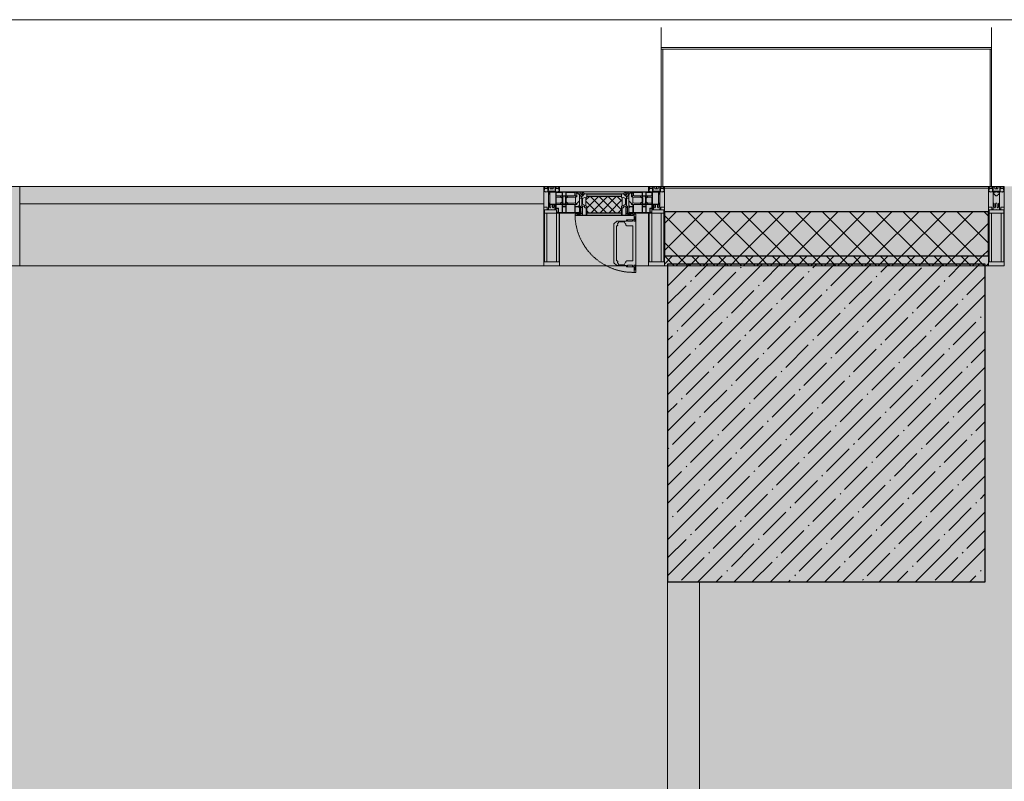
# Model space of a CAD drawing. Header units: millimetres. Extents: x -26897837 to 7466349, y -86687 to 22351.
# Tile 51 of 256: x 33638 to 36738, y -21157 to -18759. Entities that reach past the tile are written whole.
import ezdxf

# ---------------------------------------------------------------- set-up
doc = ezdxf.new("R2010")
doc.units = ezdxf.units.MM
doc.linetypes.add('-D1-02х01', pattern=[3, 2, -1])
for name, color, linetype, lineweight in [('_0', 7, 'Continuous', 13), ('A-200-M_WALL', 7, 'Continuous', 5), ('A-200-M_WALL_INT', 7, 'Continuous', 5), ('A-200-M_WALL_PAT', 7, 'Continuous', 5), ('A-214-M_CURT_WALL', 7, 'Continuous', 5), ('A-215-M_CURT_PANEL', 7, 'Continuous', 5), ('A-280-M_COLUMN', 7, 'Continuous', 5), ('A-314-M_WINDOW', 7, 'Continuous', 5), ('S-280-M_COLUMN', 7, 'Continuous', 5), ('Z-060-M_DETAIL', 7, 'Continuous', 5), ('Ограждение', 7, 'Continuous', 5), ('Поручни', 7, 'Continuous', 5)]:
    doc.layers.add(name, color=color, linetype=linetype, lineweight=lineweight)

# ---------------------------------------------------------------- blocks, each defined once
blk = doc.blocks.new('Rectangular Mullion - 50Wx250H-2623690-50_AS_Plan_13')
at = {"layer": 'Z-060-M_DETAIL'}
for p, q in [((-25, 65.2), (-25, 250)), ((-25, 250), (0, 250)), ((25, 250), (0, 250)), ((25, 65.2), (25, 250)), ((-23, 237.3), (0, 237.3)), ((-23, 237.3), (-23, 73.6)), ((-14.9, 84), (-14.9, 237.3)), ((23, 237.3), (0, 237.3)), ((14.9, 84), (14.9, 237.3)), ((23, 237.3), (23, 73.6)), ((-14, 65.2), (-25, 65.2)), ((0, 84), (-23, 84)), ((-0.5, 73.6), (-23, 73.6)), ((-14, 71.3), (-14, 65.2)), ((-10, 71.3), (-14, 71.3)), ((-10, 53), (-10, 71.3)), ((-7, 65.2), (-5.9, 67.3)), ((-7, 65.2), (-7, 54.7)), ((-4.1, 67.3), (-5.9, 67.3)), ((-4.1, 67.3), (-2.9, 65.1)), ((-2.9, 65.1), (-2.9, 54.6)), ((0, 84), (23, 84)), ((0.5, 73.6), (23, 73.6)), ((4.1, 67.3), (2.9, 65.1)), ((2.9, 65.1), (2.9, 54.6)), ((4.1, 67.3), (5.9, 67.3)), ((7, 65.2), (5.9, 67.3)), ((7, 65.2), (7, 54.7)), ((10, 71.3), (14, 71.3)), ((10, 53), (10, 71.3)), ((14, 71.3), (14, 65.2)), ((14, 65.2), (25, 65.2)), ((-8.7, 53), (-10, 53)), ((-10, 53), (-10, 17)), ((-8.7, 53), (-7, 54.7)), ((-1.3, 53), (-2.9, 54.6)), ((0, 53), (-1.3, 53)), ((0, 53), (1.3, 53)), ((1.3, 53), (2.9, 54.6)), ((8.7, 53), (7, 54.7)), ((8.7, 53), (10, 53)), ((10, 53), (10, 17)), ((-23.8, 14.6), (-25, 14.2)), ((-25, 0), (-25, 14.2)), ((-22.3, 17), (-23.8, 17)), ((-23.8, 17), (-23.8, 14.6)), ((-22.5, 10.6), (-23.8, 14.6)), ((-22.5, 10.6), (-23.7, 9.9)), ((-23.7, 1.3), (-23.7, 9.9)), ((-23.7, 1.3), (-11.8, 1.3)), ((-23.2, 10.2), (-22.5, 8)), ((-22.5, 8), (-22.5, 4.5)), ((-21.3, 4.5), (-22.5, 4.5)), ((-22.3, 17), (-22.3, 16)), ((-22.3, 16), (-21.3, 16)), ((-19, 17.6), (-21.3, 16)), ((-21.3, 4.5), (-21.3, 6.5)), ((-21.3, 6.5), (-14.2, 6.5)), ((-18.4, 16.6), (-19, 17.6)), ((-7.4, 16.6), (-18.4, 16.6)), ((-14.2, 6.5), (-14.2, 4.5)), ((-13.2, 4.5), (-14.2, 4.5)), ((-13.2, 4.5), (-12.2, 7.2)), ((-12.7, 7.6), (-11.3, 11.4)), ((-12.7, 7.6), (-11.8, 6.9)), ((-12.2, 9), (-12.2, 14.8)), ((-12.2, 14.8), (0, 14.8)), ((-11.8, 1.3), (-11.8, 6.9)), ((-10.5, 11.2), (-11.3, 11.4)), ((-10.5, 1.5), (-10.5, 11.2)), ((-4.8, 1.5), (-10.5, 1.5)), ((-10, 17), (-7.5, 17)), ((-8.5, 23), (-1.5, 30)), ((-8.5, 18.5), (-8.5, 23)), ((-7.5, 18.5), (-8.5, 18.5)), ((-7.5, 17), (-7.5, 18.5)), ((-7.4, 18), (-7.4, 16.6)), ((-2.6, 18), (-7.4, 18)), ((0, 8), (-4.8, 8)), ((-4.8, 1.5), (-4.8, 8)), ((-2.6, 18), (-2.6, 16.8)), ((-2.6, 16.8), (0, 16.8)), ((-1.5, 30), (0, 30)), ((1.5, 30), (0, 30)), ((2.6, 16.8), (0, 16.8)), ((0, 14.8), (0, 16.8)), ((0, 14.8), (0, 16.8)), ((12.2, 14.8), (0, 14.8)), ((0, 0), (0, 8)), ((0, 8), (4.8, 8)), ((0, 0), (0, 8)), ((8.5, 23), (1.5, 30)), ((2.6, 18), (2.6, 16.8)), ((2.6, 18), (7.4, 18)), ((4.8, 1.5), (4.8, 8)), ((4.8, 1.5), (10.5, 1.5)), ((7.4, 18), (7.4, 16.6)), ((7.4, 16.6), (18.4, 16.6)), ((7.5, 18.5), (8.5, 18.5)), ((7.5, 17), (7.5, 18.5)), ((10, 17), (7.5, 17)), ((8.5, 18.5), (8.5, 23)), ((10.5, 11.2), (11.3, 11.4)), ((10.5, 1.5), (10.5, 11.2)), ((12.7, 7.6), (11.3, 11.4)), ((12.7, 7.6), (11.8, 6.9)), ((11.8, 1.3), (11.8, 6.9)), ((23.7, 1.3), (11.8, 1.3)), ((12.2, 9), (12.2, 14.8)), ((13.2, 4.5), (12.2, 7.2)), ((13.2, 4.5), (14.2, 4.5)), ((21.3, 6.5), (14.2, 6.5)), ((14.2, 6.5), (14.2, 4.5)), ((18.4, 16.6), (19, 17.6)), ((19, 17.6), (21.3, 16)), ((22.3, 16), (21.3, 16)), ((21.3, 4.5), (21.3, 6.5)), ((21.3, 4.5), (22.5, 4.5)), ((22.3, 17), (22.3, 16)), ((22.3, 17), (23.8, 17)), ((22.5, 10.6), (23.8, 14.6)), ((22.5, 10.6), (23.7, 9.9)), ((23.2, 10.2), (22.5, 8)), ((22.5, 8), (22.5, 4.5)), ((23.7, 1.3), (23.7, 9.9)), ((23.8, 17), (23.8, 14.6)), ((23.8, 14.6), (25, 14.2)), ((25, 0), (25, 14.2)), ((-25, 0), (0, 0)), ((25, 0), (0, 0))]:
    blk.add_line(p, q, dxfattribs=at)
for centre, start, end in [((-0.5, 73.1), 360, 90), ((0.5, 73.1), 90, 180)]:
    blk.add_arc(centre, 0.5, start, end, dxfattribs=at)
blk = doc.blocks.new('Rectangular Mullion - R_StandardFrame_50Wx250H-3903955-50_AS_Plan_13')
at = {"layer": 'A-214-M_CURT_WALL', "lineweight": 9}
for p, q in [((-50, -250), (-50, 0)), ((-50, 0), (0, 0)), ((0, 0), (0, -250)), ((0, -250), (-50, -250))]:
    blk.add_line(p, q, dxfattribs=at)
blk = doc.blocks.new('System Panel - A_PAN_Glass-5793590-50_AS_Plan_13')
at = {"layer": 'A-215-M_CURT_PANEL'}
for p, q in [((825, 55), (-825, 55)), ((-825, 55), (-825, 0)), ((825, 0), (825, 55)), ((-825, 0), (825, 0))]:
    blk.add_line(p, q, dxfattribs=at)
blk = doc.blocks.new('Rectangular Mullion - R_StandardFrame_50Wx250H-3725449-50_AS_Plan_13')
at = {"layer": 'A-214-M_CURT_WALL'}
blk.add_line((33540, -505), (31890, -505), dxfattribs=at)
blk = doc.blocks.new('A_PAN_Створка - 383мм-V31-50_AS_Plan_13')
at = {"layer": 'A-215-M_CURT_PANEL'}
h = blk.add_hatch(dxfattribs=at)
h.set_pattern_fill('FP_35', color=256, style=0, pattern_type=2)
h.set_pattern_definition([(45, (700, -29695.019), (-14.142136, 14.142136), []), (135, (700, -29695.019), (-14.142136, -14.142136), [])])
h.paths.add_polyline_path([(53.6, -82.7), (54.6, -81.8), (54.6, -63.4), (57.2, -60.8), (57.2, -36.4), (54.9, -34.1), (54.5, -31.8), (-54.5, -31.8), (-54.9, -34.1), (-57.2, -36.4), (-57.2, -60.8), (-54.6, -63.4), (-53.6, -82.7)])
at = {"layer": 'A-314-M_WINDOW'}
for p, q in [((-67.9, -17), (-171, -17)), ((-171, -17), (-171, -57)), ((-171, -18.5), (-153.5, -18.5)), ((-153.5, -18.5), (-152, -20)), ((-152, -20), (-152, -73.5)), ((-150.5, -17), (-150.5, -29.4)), ((-132.4, -18.6), (-150.5, -18.6)), ((-150.5, -29.4), (-132.4, -29.4)), ((-137.2, -31), (-135.8, -35)), ((-132.5, -31), (-137.2, -31)), ((-132.5, -31.9), (-132.5, -31)), ((-132.4, -29.4), (-132.4, -18.6)), ((-131, -18.2), (-131, -29.5)), ((-120.8, -18.2), (-131, -18.2)), ((-131, -29.5), (-120.8, -29.5)), ((-131, -30.9), (-131, -33)), ((-120.8, -30.9), (-131, -30.9)), ((-120.8, -18.2), (-120.8, -29.5)), ((-120.8, -30.9), (-120.8, -33)), ((-119.3, -18.6), (-92.5, -18.6)), ((-119.3, -29.4), (-119.3, -18.6)), ((-92.5, -29.4), (-119.3, -29.4)), ((-119.3, -31), (-114.6, -31)), ((-119.3, -31.9), (-119.3, -31)), ((-114.6, -31), (-115.9, -35)), ((-92.5, -18.6), (-92.5, -29.4)), ((-90.8, -18.5), (-90.8, -29.4)), ((-87.3, -18.5), (-90.8, -18.5)), ((-90.8, -29.4), (-85.9, -29.4)), ((-87.3, -20.4), (-87.3, -18.5)), ((-87.3, -20.4), (-87.3, -21.9)), ((-84.8, -20.4), (-87.3, -20.4)), ((-87.3, -21.9), (-85.9, -21.9)), ((-85.9, -18.2), (-85.9, -20.4)), ((-75.9, -18.2), (-85.9, -18.2)), ((-85.9, -21.9), (-85.9, -29.4)), ((-85.9, -29.4), (-85.9, -32.5)), ((-83.4, -20.4), (-84.8, -20.4)), ((-70, -33.8), (-83.4, -20.4)), ((-78, -84), (-78, -23.5)), ((-78, -23.5), (-67.9, -23.5)), ((-75.9, -21.5), (-75.9, -18.2)), ((-75.9, -21.5), (-75.9, -23.5)), ((-74.9, -21.5), (-75.9, -21.5)), ((-75.9, -23.5), (-73, -23.5)), ((-74.9, -17.9), (-74.9, -21.5)), ((-68.9, -17.9), (-74.9, -17.9)), ((-67.2, -29.3), (-73, -23.5)), ((-61.4, -23.5), (-70, -32.1)), ((-68.9, -21.5), (-68.9, -17.9)), ((-67.9, -21.5), (-68.9, -21.5)), ((67.9, -17), (-67.9, -17)), ((-61.4, -23.5), (-67.9, -17)), ((-67.9, -17), (-67.9, -23.5)), ((-67.9, -17), (67.9, -17)), ((-67.9, -21.5), (-67.9, -23.5)), ((-67.9, -23.5), (-64.6, -26.8)), ((-67.9, -23.5), (-64.6, -26.8)), ((-64.6, -26.8), (-67.2, -29.3)), ((-64.6, -26.8), (-61.4, -23.5)), ((61.4, -23.5), (-61.4, -23.5)), ((67.9, -17), (61.4, -23.5)), ((70, -32.1), (61.4, -23.5)), ((61.4, -23.5), (64.6, -26.8)), ((67.9, -23.5), (64.6, -26.8)), ((64.6, -26.8), (67.9, -23.5)), ((64.6, -26.8), (67.2, -29.3)), ((67.2, -29.3), (73, -23.5)), ((67.9, -23.5), (67.9, -17)), ((171, -17), (67.9, -17)), ((67.9, -21.5), (67.9, -23.5)), ((67.9, -21.5), (68.9, -21.5)), ((67.9, -23.5), (78, -23.5)), ((68.9, -17.9), (74.9, -17.9)), ((68.9, -21.5), (68.9, -17.9)), ((70, -33.8), (83.4, -20.4)), ((75.9, -23.5), (73, -23.5)), ((74.9, -17.9), (74.9, -21.5)), ((74.9, -21.5), (75.9, -21.5)), ((75.9, -18.2), (85.9, -18.2)), ((75.9, -21.5), (75.9, -18.2)), ((75.9, -21.5), (75.9, -23.5)), ((78, -23.5), (78, -84)), ((83.4, -20.4), (84.8, -20.4)), ((84.8, -20.4), (87.3, -20.4)), ((85.9, -18.2), (85.9, -20.4)), ((85.9, -21.9), (85.9, -29.4)), ((87.3, -21.9), (85.9, -21.9)), ((85.9, -29.4), (85.9, -32.5)), ((90.8, -29.4), (85.9, -29.4)), ((87.3, -18.5), (90.8, -18.5)), ((87.3, -20.4), (87.3, -18.5)), ((87.3, -20.4), (87.3, -21.9)), ((90.8, -18.5), (90.8, -29.4)), ((92.5, -18.6), (92.5, -29.4)), ((119.3, -18.6), (92.5, -18.6)), ((92.5, -29.4), (119.3, -29.4)), ((114.6, -31), (115.9, -35)), ((119.3, -31), (114.6, -31)), ((119.3, -29.4), (119.3, -18.6)), ((119.3, -31.9), (119.3, -31)), ((120.8, -18.2), (120.8, -29.5)), ((120.8, -18.2), (131, -18.2)), ((131, -29.5), (120.8, -29.5)), ((120.8, -30.9), (120.8, -33)), ((120.8, -30.9), (131, -30.9)), ((131, -18.2), (131, -29.5)), ((131, -30.9), (131, -33)), ((132.4, -18.6), (150.5, -18.6)), ((132.4, -29.4), (132.4, -18.6)), ((150.5, -29.4), (132.4, -29.4)), ((132.5, -31), (137.2, -31)), ((132.5, -31.9), (132.5, -31)), ((137.2, -31), (135.8, -35)), ((150.5, -17), (150.5, -29.4)), ((153.5, -18.5), (152, -20)), ((152, -20), (152, -73.5)), ((171, -18.5), (153.5, -18.5)), ((171, -57), (171, -17)), ((-171, -55.5), (-152, -55.5)), ((-171, -57), (-156, -57)), ((-153, -60), (-153, -73.5)), ((-150.5, -33.6), (-150.5, -68)), ((-136.3, -33.6), (-150.5, -33.6)), ((-136.4, -52.4), (-150.5, -52.4)), ((-150.5, -56.6), (-132.4, -56.6)), ((-137.2, -54.8), (-135.8, -50.8)), ((-132.5, -54.8), (-137.2, -54.8)), ((-132.1, -36.8), (-135.8, -35)), ((-132.1, -49), (-135.8, -50.8)), ((-132.5, -31.9), (-133.4, -33.7)), ((-133.4, -33.7), (-130.1, -35.3)), ((-133.4, -52), (-130.1, -50.4)), ((-132.5, -53.8), (-133.4, -52)), ((-132.5, -53.8), (-132.5, -54.8)), ((-132.4, -56.6), (-132.4, -82.5)), ((-132.1, -49), (-132.1, -36.8)), ((-129.4, -34.6), (-131, -33)), ((-129.4, -51.1), (-131, -52.7)), ((-131, -55.1), (-131, -52.7)), ((-120.8, -55.1), (-131, -55.1)), ((-131, -56.5), (-131, -62.6)), ((-131, -56.5), (-120.8, -56.5)), ((-130.1, -35.3), (-129.4, -34.6)), ((-130.1, -35.3), (-130.1, -50.4)), ((-130.1, -50.4), (-129.4, -51.1)), ((-122.4, -34.6), (-120.8, -33)), ((-121.7, -35.3), (-122.4, -34.6)), ((-121.7, -50.4), (-122.4, -51.1)), ((-122.4, -51.1), (-120.8, -52.7)), ((-118.4, -33.7), (-121.7, -35.3)), ((-121.7, -35.3), (-121.7, -50.4)), ((-118.4, -52), (-121.7, -50.4)), ((-120.8, -55.1), (-120.8, -52.7)), ((-120.8, -56.5), (-120.8, -62.6)), ((-119.7, -36.8), (-115.9, -35)), ((-119.7, -49), (-119.7, -36.8)), ((-119.7, -49), (-115.9, -50.8)), ((-119.3, -31.9), (-118.4, -33.7)), ((-119.3, -53.8), (-118.4, -52)), ((-119.3, -53.8), (-119.3, -54.8)), ((-119.3, -54.8), (-114.6, -54.8)), ((-119.3, -56.6), (-119.3, -82.5)), ((-92.5, -56.6), (-119.3, -56.6)), ((-114.6, -54.8), (-115.9, -50.8)), ((-94.1, -33.5), (-115.4, -33.5)), ((-94.1, -52.5), (-115.3, -52.5)), ((-89.9, -35.1), (-94.1, -33.5)), ((-89.9, -50.9), (-94.1, -52.5)), ((-92.5, -56.6), (-92.5, -82.5)), ((-90.8, -56.6), (-85.9, -56.6)), ((-90.8, -62.7), (-90.8, -56.6)), ((-89.9, -32.5), (-89.9, -35.1)), ((-85.9, -32.5), (-89.9, -32.5)), ((-89.9, -35.1), (-89.9, -50.9)), ((-89.9, -52.2), (-89.9, -50.9)), ((-89.9, -52.2), (-88.6, -53.5)), ((-85.9, -53.5), (-88.6, -53.5)), ((-85.9, -53.5), (-78, -45.6)), ((-85.9, -56.6), (-85.9, -53.5)), ((-80.4, -61.1), (-80.4, -62.7)), ((-78, -61.1), (-80.4, -61.1)), ((-78, -36.8), (-70, -36.8)), ((-78, -45.6), (-78, -36.8)), ((-78, -66.1), (-78, -61.1)), ((-70, -32.1), (-70, -62.5)), ((-70, -36.8), (-70, -33.8)), ((70, -62.5), (70, -32.1)), ((70, -36.8), (70, -33.8)), ((78, -36.8), (70, -36.8)), ((78, -45.6), (78, -36.8)), ((85.9, -53.5), (78, -45.6)), ((78, -61.1), (80.4, -61.1)), ((78, -66.1), (78, -61.1)), ((80.4, -61.1), (80.4, -62.7)), ((85.9, -32.5), (89.9, -32.5)), ((85.9, -53.5), (88.6, -53.5)), ((85.9, -56.6), (85.9, -53.5)), ((90.8, -56.6), (85.9, -56.6)), ((89.9, -52.2), (88.6, -53.5)), ((89.9, -32.5), (89.9, -35.1)), ((89.9, -35.1), (94.1, -33.5)), ((89.9, -35.1), (89.9, -50.9)), ((89.9, -50.9), (94.1, -52.5)), ((89.9, -52.2), (89.9, -50.9)), ((90.8, -62.7), (90.8, -56.6)), ((92.5, -56.6), (119.3, -56.6)), ((92.5, -56.6), (92.5, -82.5)), ((94.1, -33.5), (115.4, -33.5)), ((94.1, -52.5), (115.3, -52.5)), ((114.6, -54.8), (115.9, -50.8)), ((119.3, -54.8), (114.6, -54.8)), ((119.7, -36.8), (115.9, -35)), ((119.7, -49), (115.9, -50.8)), ((119.3, -31.9), (118.4, -33.7)), ((118.4, -33.7), (121.7, -35.3)), ((118.4, -52), (121.7, -50.4)), ((119.3, -53.8), (118.4, -52)), ((119.3, -53.8), (119.3, -54.8)), ((119.3, -56.6), (119.3, -82.5)), ((119.7, -49), (119.7, -36.8)), ((122.4, -34.6), (120.8, -33)), ((122.4, -51.1), (120.8, -52.7)), ((120.8, -55.1), (120.8, -52.7)), ((120.8, -55.1), (131, -55.1)), ((120.8, -56.5), (120.8, -62.6)), ((131, -56.5), (120.8, -56.5)), ((121.7, -35.3), (122.4, -34.6)), ((121.7, -35.3), (121.7, -50.4)), ((121.7, -50.4), (122.4, -51.1)), ((129.4, -34.6), (131, -33)), ((130.1, -35.3), (129.4, -34.6)), ((130.1, -50.4), (129.4, -51.1)), ((129.4, -51.1), (131, -52.7)), ((133.4, -33.7), (130.1, -35.3)), ((130.1, -35.3), (130.1, -50.4)), ((133.4, -52), (130.1, -50.4)), ((131, -55.1), (131, -52.7)), ((131, -56.5), (131, -62.6)), ((132.1, -36.8), (135.8, -35)), ((132.1, -49), (132.1, -36.8)), ((132.1, -49), (135.8, -50.8)), ((150.5, -56.6), (132.4, -56.6)), ((132.4, -56.6), (132.4, -82.5)), ((132.5, -31.9), (133.4, -33.7)), ((132.5, -53.8), (133.4, -52)), ((132.5, -53.8), (132.5, -54.8)), ((132.5, -54.8), (137.2, -54.8)), ((137.2, -54.8), (135.8, -50.8)), ((136.3, -33.6), (150.5, -33.6)), ((136.4, -52.4), (150.5, -52.4)), ((150.5, -33.6), (150.5, -68)), ((171, -55.5), (152, -55.5)), ((153, -73.5), (153, -60)), ((156, -57), (171, -57)), ((-153, -73.5), (-150, -73.5)), ((-150.5, -68), (-143.5, -68)), ((-150.5, -69.5), (-150.5, -73.5)), ((-145, -69.5), (-150.5, -69.5)), ((-150, -73.5), (-150, -84)), ((-150, -84), (-78, -84)), ((-148.5, -81), (-148.5, -82.5)), ((-143.5, -81), (-148.5, -81)), ((-148.5, -82.5), (-132.4, -82.5)), ((-145, -69.5), (-145, -79.5)), ((-143.5, -68), (-143.5, -81)), ((-120.8, -62.6), (-131, -62.6)), ((-131, -64.6), (-120.8, -64.6)), ((-131, -82.5), (-131, -64.6)), ((-131, -82.5), (-120.8, -82.5)), ((-120.8, -82.5), (-120.8, -64.6)), ((-119.3, -82.5), (-92.5, -82.5)), ((-73.9, -87.5), (-91.5, -87.5)), ((-91.5, -87.5), (-91.5, -92)), ((-91.5, -92), (91.5, -92)), ((-80.4, -62.7), (-90.8, -62.7)), ((-90.8, -64.6), (-90.8, -82.5)), ((-80.1, -64.6), (-90.8, -64.6)), ((-90.8, -82.5), (-79.5, -82.5)), ((-78, -84), (-85, -84)), ((-85, -84), (-85, -87.5)), ((-85, -87.5), (-78, -87.5)), ((-80.1, -66.1), (-80.1, -64.6)), ((-78, -66.1), (-80.1, -66.1)), ((-79.5, -80.6), (-78, -80.6)), ((-79.5, -82.5), (-79.5, -80.6)), ((-78, -87.5), (-78, -84)), ((-78, -84), (-73.9, -84)), ((-70, -62.5), (-73.9, -62.5)), ((-73.9, -62.5), (-73.9, -87.5)), ((73.9, -62.5), (70, -62.5)), ((73.9, -87.5), (73.9, -62.5)), ((73.9, -84), (78, -84)), ((91.5, -87.5), (73.9, -87.5)), ((78, -66.1), (80.1, -66.1)), ((79.5, -80.6), (78, -80.6)), ((78, -87.5), (78, -84)), ((78, -84), (85, -84)), ((78, -84), (150, -84)), ((85, -87.5), (78, -87.5)), ((79.5, -82.5), (79.5, -80.6)), ((90.8, -82.5), (79.5, -82.5)), ((80.1, -64.6), (90.8, -64.6)), ((80.1, -66.1), (80.1, -64.6)), ((80.4, -62.7), (90.8, -62.7)), ((85, -84), (85, -87.5)), ((90.8, -64.6), (90.8, -82.5)), ((91.5, -92), (91.5, -87.5)), ((119.3, -82.5), (92.5, -82.5)), ((120.8, -62.6), (131, -62.6)), ((120.8, -82.5), (120.8, -64.6)), ((131, -64.6), (120.8, -64.6)), ((131, -82.5), (120.8, -82.5)), ((131, -82.5), (131, -64.6)), ((148.5, -82.5), (132.4, -82.5)), ((143.5, -68), (143.5, -81)), ((150.5, -68), (143.5, -68)), ((143.5, -81), (148.5, -81)), ((145, -69.5), (150.5, -69.5)), ((145, -69.5), (145, -79.5)), ((148.5, -81), (148.5, -82.5)), ((150, -84), (150, -73.5)), ((150, -73.5), (153, -73.5)), ((150.5, -69.5), (150.5, -73.5))]:
    blk.add_line(p, q, dxfattribs=at)
for centre, start, end in [((-156, -60), 0, 90), ((156, -60), 90, 180)]:
    blk.add_arc(centre, 3, start, end, dxfattribs=at)
at = {"layer": 'A-314-M_WINDOW', "linetype": '-D1-02х01'}
blk.add_arc((91.4, -87.5), 183, 181.4091, 271.1445, dxfattribs=at)
at = {"layer": 'Z-060-M_DETAIL'}
for p, q in [((-70, -32.1), (-61.4, -23.5)), ((61.4, -23.5), (-61.4, -23.5)), ((-54.9, -25.8), (-53.9, -24.8)), ((-54.9, -29.5), (-54.9, -25.8)), ((-53.9, -30.5), (-54.9, -29.5)), ((-53.9, -24.8), (53.9, -24.8)), ((53.9, -30.5), (-53.9, -30.5)), ((54.9, -25.8), (53.9, -24.8)), ((53.9, -30.5), (54.9, -29.5)), ((54.9, -29.5), (54.9, -25.8)), ((70, -32.1), (61.4, -23.5)), ((-70, -62.5), (-70, -32.1)), ((-67.8, -38.3), (-65.7, -37.4)), ((-67.8, -55.7), (-67.8, -38.3)), ((-66, -56.5), (-67.8, -55.7)), ((-66, -56.5), (-62, -59.1)), ((-65.7, -37.4), (-60.8, -34.7)), ((-62, -59.1), (-60.7, -61)), ((-60.8, -34.7), (-57.3, -35.9)), ((-60.7, -61), (-57.4, -61)), ((-57.4, -61), (-54.9, -63.5)), ((-55.2, -33.8), (-57.3, -35.9)), ((-54.9, -34.1), (-57.2, -36.4)), ((-57.2, -36.4), (-57.2, -60.8)), ((-57.2, -60.8), (-54.6, -63.4)), ((-55.2, -33.8), (-54.8, -31.5)), ((-54.5, -31.8), (-54.9, -34.1)), ((0, -31.5), (-54.8, -31.5)), ((54.5, -31.8), (-54.5, -31.8)), ((0, -31.5), (54.8, -31.5)), ((54.9, -34.1), (54.5, -31.8)), ((54.6, -63.4), (57.2, -60.8)), ((55.2, -33.8), (54.8, -31.5)), ((57.2, -36.4), (54.9, -34.1)), ((57.4, -61), (54.9, -63.5)), ((55.2, -33.8), (57.3, -35.9)), ((57.2, -60.8), (57.2, -36.4)), ((60.8, -34.7), (57.3, -35.9)), ((60.7, -61), (57.4, -61)), ((62, -59.1), (60.7, -61)), ((65.7, -37.4), (60.8, -34.7)), ((66, -56.5), (62, -59.1)), ((67.8, -38.3), (65.7, -37.4)), ((66, -56.5), (67.8, -55.7)), ((67.8, -55.7), (67.8, -38.3)), ((70, -62.5), (70, -32.1)), ((-91.5, -87.5), (-73.9, -87.5)), ((-91.5, -92), (-91.5, -87.5)), ((-91.5, -92), (91.5, -92)), ((-83.4, -90.3), (-83.4, -87.5)), ((-83.4, -90.3), (-69.4, -90.3)), ((-73.9, -62.5), (-70, -62.5)), ((-73.9, -87.5), (-73.9, -62.5)), ((-69.4, -66.5), (-73.9, -66.5)), ((-73.9, -81.5), (-69.4, -81.5)), ((-69.4, -85.5), (-73.9, -85.5)), ((-69.4, -81.5), (-69.4, -66.5)), ((-69.4, -90.3), (-69.4, -85.5)), ((-61.7, -62.5), (-67.9, -62.5)), ((-67.9, -62.5), (-67.9, -89.3)), ((-67.9, -89.3), (-66.9, -90.3)), ((-66.9, -90.3), (-57.4, -90.3)), ((-61.7, -64.9), (-61.7, -62.5)), ((-60.1, -67.7), (-61.7, -64.9)), ((-56.4, -67.7), (-60.1, -67.7)), ((-57.4, -90.3), (-56.4, -89.4)), ((-56.4, -89.4), (-56.4, -67.7)), ((-54.9, -63.5), (-54.9, -81.9)), ((-54.9, -81.9), (-53.8, -83)), ((-54.9, -85.6), (-53.9, -84.6)), ((-54.9, -89.3), (-54.9, -85.6)), ((-53.9, -90.3), (-54.9, -89.3)), ((-54.6, -63.4), (-54.6, -81.8)), ((-54.6, -81.8), (-53.6, -82.7)), ((-53.9, -84.6), (53.9, -84.6)), ((53.9, -90.3), (-53.9, -90.3)), ((53.8, -83), (-53.8, -83)), ((-53.6, -82.7), (53.6, -82.7)), ((53.6, -82.7), (54.6, -81.8)), ((54.9, -81.9), (53.8, -83)), ((54.9, -85.6), (53.9, -84.6)), ((53.9, -90.3), (54.9, -89.3)), ((54.6, -81.8), (54.6, -63.4)), ((54.9, -63.5), (54.9, -81.9)), ((54.9, -89.3), (54.9, -85.6)), ((56.4, -67.7), (60.1, -67.7)), ((56.4, -89.4), (56.4, -67.7)), ((57.4, -90.3), (56.4, -89.4)), ((66.9, -90.3), (57.4, -90.3)), ((60.1, -67.7), (61.7, -64.9)), ((61.7, -62.5), (67.9, -62.5)), ((61.7, -64.9), (61.7, -62.5)), ((67.9, -89.3), (66.9, -90.3)), ((67.9, -62.5), (67.9, -89.3)), ((69.4, -66.5), (73.9, -66.5)), ((69.4, -81.5), (69.4, -66.5)), ((73.9, -81.5), (69.4, -81.5)), ((69.4, -85.5), (73.9, -85.5)), ((69.4, -90.3), (69.4, -85.5)), ((83.4, -90.3), (69.4, -90.3)), ((73.9, -62.5), (70, -62.5)), ((73.9, -87.5), (73.9, -62.5)), ((91.5, -87.5), (73.9, -87.5)), ((83.4, -90.3), (83.4, -87.5)), ((91.5, -92), (91.5, -87.5))]:
    blk.add_line(p, q, dxfattribs=at)
at = {"layer": 'Z-060-M_DETAIL', "color": 9, "true_color": 0xc8c8c8}
for p, q in [((95.1, -87.5), (95.1, -105.1)), ((99.6, -87.5), (95.1, -87.5)), ((99.6, -270.5), (99.6, -87.5)), ((39.7, -109), (31.1, -117.6)), ((31.1, -117.6), (31.1, -240.4)), ((41.4, -123.8), (39.1, -124.2)), ((70.1, -109), (39.7, -109)), ((41.4, -123.8), (43.5, -121.7)), ((45, -113.3), (42.3, -118.2)), ((42.3, -118.2), (43.5, -121.7)), ((45.9, -111.2), (45, -113.3)), ((63.3, -111.2), (45.9, -111.2)), ((64.1, -113), (63.3, -111.2)), ((64.1, -113), (66.7, -117)), ((66.7, -117), (68.6, -118.3)), ((68.6, -118.3), (68.6, -121.6)), ((68.6, -121.6), (71.1, -124.1)), ((70.1, -105.1), (70.1, -109)), ((95.1, -105.1), (70.1, -105.1)), ((74.1, -109.6), (74.1, -105.1)), ((89.1, -109.6), (74.1, -109.6)), ((89.1, -105.1), (89.1, -109.6)), ((93.1, -109.6), (93.1, -105.1)), ((97.9, -109.6), (93.1, -109.6)), ((97.9, -95.6), (95.1, -95.6)), ((97.9, -95.6), (97.9, -109.6)), ((39.1, -179), (39.1, -124.2)), ((71.1, -124.1), (89.5, -124.1)), ((89.5, -124.1), (90.6, -125.2)), ((90.6, -125.2), (90.6, -232.8)), ((39.1, -179), (39.1, -233.8)), ((39.7, -249), (31.1, -240.4)), ((41.4, -234.2), (39.1, -233.8)), ((41.4, -234.2), (43.5, -236.3)), ((42.3, -239.8), (43.5, -236.3)), ((45, -244.7), (42.3, -239.8)), ((45.9, -246.8), (45, -244.7)), ((63.3, -246.8), (45.9, -246.8)), ((64.1, -245), (63.3, -246.8)), ((64.1, -245), (66.7, -241)), ((66.7, -241), (68.6, -239.7)), ((68.6, -236.4), (71.1, -233.9)), ((68.6, -239.7), (68.6, -236.4)), ((71.1, -233.9), (89.5, -233.9)), ((89.5, -233.9), (90.6, -232.8)), ((70.1, -249), (39.7, -249)), ((70.1, -252.9), (70.1, -249)), ((95.1, -252.9), (70.1, -252.9)), ((74.1, -248.4), (74.1, -252.9)), ((89.1, -248.4), (74.1, -248.4)), ((89.1, -252.9), (89.1, -248.4)), ((93.1, -248.4), (93.1, -252.9)), ((97.9, -248.4), (93.1, -248.4)), ((95.1, -270.5), (95.1, -252.9)), ((97.9, -262.4), (95.1, -262.4)), ((99.6, -270.5), (95.1, -270.5)), ((97.9, -262.4), (97.9, -248.4))]:
    blk.add_line(p, q, dxfattribs=at)
blk = doc.blocks.new('Rectangular Mullion - R_StandardFrame_50Wx250H-V3-50_AS_Plan_13')
at = {"layer": 'A-214-M_CURT_WALL'}
for p, q in [((37450, 15934.9), (37450, 16145)), ((37700, 15865), (37700, 16145)), ((37450, 15865), (37450, 15905.4))]:
    blk.add_line(p, q, dxfattribs=at)
blk = doc.blocks.new('Rectangular Mullion - 50Wx250H-V1-50_AS_Plan_13')
at = {"layer": 'Z-060-M_DETAIL'}
for p, q in [((-25, 84), (-25, 250)), ((-25, 250), (0, 250)), ((25, 250), (0, 250)), ((25, 65.2), (25, 250)), ((-23, 237.3), (0, 237.3)), ((-23, 237.3), (-23, 84)), ((-14.9, 84), (-14.9, 237.3)), ((23, 237.3), (0, 237.3)), ((14.9, 84), (14.9, 237.3)), ((23, 237.3), (23, 73.6)), ((0, 84), (-15, 84)), ((-0.5, 73.6), (-15, 73.6)), ((-10, 71.3), (-12, 71.3)), ((-10, 57.4), (-10, 71.3)), ((-7, 65.2), (-5.9, 67.3)), ((-7, 65.2), (-7, 57)), ((-4.1, 67.3), (-5.9, 67.3)), ((-4.1, 67.3), (-2.9, 65.1)), ((-2.9, 65.1), (-2.9, 57)), ((0, 84), (23, 84)), ((0.5, 73.6), (23, 73.6)), ((4.1, 67.3), (2.9, 65.1)), ((2.9, 65.1), (2.9, 57)), ((4.1, 67.3), (5.9, 67.3)), ((7, 65.2), (5.9, 67.3)), ((7, 65.2), (7, 54.7)), ((10, 71.3), (14, 71.3)), ((10, 53), (10, 71.3)), ((14, 71.3), (14, 65.2)), ((14, 65.2), (25, 65.2)), ((8.7, 53), (7, 54.7)), ((8.7, 53), (10, 53)), ((10, 53), (10, 17)), ((-23.8, 14.6), (-25, 14.2)), ((-25, 0), (-25, 14.2)), ((-23.8, 17), (-23.8, 14.6)), ((-22.5, 10.6), (-23.8, 14.6)), ((-22.5, 10.6), (-23.7, 9.9)), ((-23.7, 1.3), (-23.7, 9.9)), ((-23.7, 1.3), (-11.8, 1.3)), ((-23.2, 10.2), (-22.5, 8)), ((-22.5, 8), (-22.5, 4.5)), ((-21.3, 4.5), (-22.5, 4.5)), ((-22.3, 17), (-22.3, 16)), ((-22.3, 16), (-21.3, 16)), ((-19.9, 17), (-21.3, 16)), ((-21.3, 4.5), (-21.3, 6.5)), ((-21.3, 6.5), (-14.2, 6.5)), ((-7.4, 16.6), (-18.4, 16.6)), ((-14.2, 6.5), (-14.2, 4.5)), ((-13.2, 4.5), (-14.2, 4.5)), ((-13.2, 4.5), (-12.2, 7.2)), ((-12.7, 7.6), (-11.3, 11.4)), ((-12.7, 7.6), (-11.8, 6.9)), ((-12.2, 9), (-12.2, 14.8)), ((-12.2, 14.8), (0, 14.8)), ((-11.8, 1.3), (-11.8, 6.9)), ((-10.5, 11.2), (-11.3, 11.4)), ((-10.5, 1.5), (-10.5, 11.2)), ((-4.8, 1.5), (-10.5, 1.5)), ((0, 8), (-4.8, 8)), ((-4.8, 1.5), (-4.8, 8)), ((-2.6, 16.8), (0, 16.8)), ((2.6, 16.8), (0, 16.8)), ((0, 14.8), (0, 16.8)), ((0, 14.8), (0, 16.8)), ((12.2, 14.8), (0, 14.8)), ((0, 0), (0, 8)), ((0, 8), (4.8, 8)), ((0, 0), (0, 8)), ((4.8, 1.5), (4.8, 8)), ((4.8, 1.5), (10.5, 1.5)), ((8.5, 23), (6, 25.5)), ((6, 18), (7.4, 18)), ((7.4, 18), (7.4, 16.6)), ((7.4, 16.6), (18.4, 16.6)), ((7.5, 18.5), (8.5, 18.5)), ((7.5, 17), (7.5, 18.5)), ((10, 17), (7.5, 17)), ((8.5, 18.5), (8.5, 23)), ((10.5, 11.2), (11.3, 11.4)), ((10.5, 1.5), (10.5, 11.2)), ((12.7, 7.6), (11.3, 11.4)), ((12.7, 7.6), (11.8, 6.9)), ((11.8, 1.3), (11.8, 6.9)), ((23.7, 1.3), (11.8, 1.3)), ((12.2, 9), (12.2, 14.8)), ((13.2, 4.5), (12.2, 7.2)), ((13.2, 4.5), (14.2, 4.5)), ((21.3, 6.5), (14.2, 6.5)), ((14.2, 6.5), (14.2, 4.5)), ((18.4, 16.6), (19, 17.6)), ((19, 17.6), (21.3, 16)), ((22.3, 16), (21.3, 16)), ((21.3, 4.5), (21.3, 6.5)), ((21.3, 4.5), (22.5, 4.5)), ((22.3, 17), (22.3, 16)), ((22.3, 17), (23.8, 17)), ((22.5, 10.6), (23.8, 14.6)), ((22.5, 10.6), (23.7, 9.9)), ((23.2, 10.2), (22.5, 8)), ((22.5, 8), (22.5, 4.5)), ((23.7, 1.3), (23.7, 9.9)), ((23.8, 17), (23.8, 14.6)), ((23.8, 14.6), (25, 14.2)), ((25, 0), (25, 14.2)), ((-25, 0), (0, 0)), ((25, 0), (0, 0))]:
    blk.add_line(p, q, dxfattribs=at)
for centre, start, end in [((-0.5, 73.1), 360, 90), ((0.5, 73.1), 90, 180)]:
    blk.add_arc(centre, 0.5, start, end, dxfattribs=at)
blk = doc.blocks.new('Rectangular Mullion - R_StandardFrame_50Wx250H-V16-50_AS_Plan_13')
at = {"layer": 'A-214-M_CURT_WALL', "lineweight": 9}
for p, q in [((-25, -17), (-25, 0)), ((-25, 0), (25, 0)), ((25, 0), (25, -250)), ((-25, -250), (-25, -84)), ((25, -250), (-25, -250))]:
    blk.add_line(p, q, dxfattribs=at)
blk = doc.blocks.new('Rectangular Mullion - R_StandardFrame_50Wx250H-3812575-50_AS_Plan_13')
at = {"layer": 'A-214-M_CURT_WALL', "lineweight": 9}
for p, q in [((-50, -250), (-50, 0)), ((-50, 0), (0, 0)), ((0, 0), (0, -250)), ((0, -250), (-50, -250))]:
    blk.add_line(p, q, dxfattribs=at)
blk = doc.blocks.new('Rectangular Mullion - 50Wx250H-V26-50_AS_Plan_13')
at = {"layer": 'Z-060-M_DETAIL'}
for p, q in [((-25, 65.2), (-25, 250)), ((-25, 250), (0, 250)), ((25, 250), (0, 250)), ((25, 84), (25, 250)), ((-23, 237.3), (0, 237.3)), ((-23, 237.3), (-23, 73.6)), ((-14.9, 84), (-14.9, 237.3)), ((23, 237.3), (0, 237.3)), ((14.9, 84), (14.9, 237.3)), ((23, 237.3), (23, 84)), ((-14, 65.2), (-25, 65.2)), ((0, 84), (-23, 84)), ((-0.5, 73.6), (-23, 73.6)), ((-14, 71.3), (-14, 65.2)), ((-10, 71.3), (-14, 71.3)), ((-10, 53), (-10, 71.3)), ((-7, 65.2), (-5.9, 67.3)), ((-7, 65.2), (-7, 54.7)), ((-4.1, 67.3), (-5.9, 67.3)), ((-4.1, 67.3), (-2.9, 65.1)), ((-2.9, 65.1), (-2.9, 57)), ((0, 84), (15, 84)), ((0.5, 73.6), (15, 73.6)), ((4.1, 67.3), (2.9, 65.1)), ((2.9, 65.1), (2.9, 57)), ((4.1, 67.3), (5.9, 67.3)), ((7, 65.2), (5.9, 67.3)), ((7, 65.2), (7, 57)), ((10, 71.3), (12, 71.3)), ((10, 57.4), (10, 71.3)), ((-8.7, 53), (-10, 53)), ((-10, 53), (-10, 17)), ((-8.7, 53), (-7, 54.7)), ((-23.8, 14.6), (-25, 14.2)), ((-25, 0), (-25, 14.2)), ((-22.3, 17), (-23.8, 17)), ((-23.8, 17), (-23.8, 14.6)), ((-22.5, 10.6), (-23.8, 14.6)), ((-22.5, 10.6), (-23.7, 9.9)), ((-23.7, 1.3), (-23.7, 9.9)), ((-23.7, 1.3), (-11.8, 1.3)), ((-23.2, 10.2), (-22.5, 8)), ((-22.5, 8), (-22.5, 4.5)), ((-21.3, 4.5), (-22.5, 4.5)), ((-22.3, 17), (-22.3, 16)), ((-22.3, 16), (-21.3, 16)), ((-19, 17.6), (-21.3, 16)), ((-21.3, 4.5), (-21.3, 6.5)), ((-21.3, 6.5), (-14.2, 6.5)), ((-18.4, 16.6), (-19, 17.6)), ((-7.4, 16.6), (-18.4, 16.6)), ((-14.2, 6.5), (-14.2, 4.5)), ((-13.2, 4.5), (-14.2, 4.5)), ((-13.2, 4.5), (-12.2, 7.2)), ((-12.7, 7.6), (-11.3, 11.4)), ((-12.7, 7.6), (-11.8, 6.9)), ((-12.2, 9), (-12.2, 14.8)), ((-12.2, 14.8), (0, 14.8)), ((-11.8, 1.3), (-11.8, 6.9)), ((-10.5, 11.2), (-11.3, 11.4)), ((-10.5, 1.5), (-10.5, 11.2)), ((-4.8, 1.5), (-10.5, 1.5)), ((-10, 17), (-7.5, 17)), ((-8.5, 23), (-6, 25.5)), ((-8.5, 18.5), (-8.5, 23)), ((-7.5, 18.5), (-8.5, 18.5)), ((-7.5, 17), (-7.5, 18.5)), ((-7.4, 18), (-7.4, 16.6)), ((-6, 18), (-7.4, 18)), ((0, 8), (-4.8, 8)), ((-4.8, 1.5), (-4.8, 8)), ((-2.6, 16.8), (0, 16.8)), ((2.6, 16.8), (0, 16.8)), ((0, 14.8), (0, 16.8)), ((0, 14.8), (0, 16.8)), ((12.2, 14.8), (0, 14.8)), ((0, 0), (0, 8)), ((0, 8), (4.8, 8)), ((0, 0), (0, 8)), ((4.8, 1.5), (4.8, 8)), ((4.8, 1.5), (10.5, 1.5)), ((7.4, 16.6), (18.4, 16.6)), ((10.5, 11.2), (11.3, 11.4)), ((10.5, 1.5), (10.5, 11.2)), ((12.7, 7.6), (11.3, 11.4)), ((12.7, 7.6), (11.8, 6.9)), ((11.8, 1.3), (11.8, 6.9)), ((23.7, 1.3), (11.8, 1.3)), ((12.2, 9), (12.2, 14.8)), ((13.2, 4.5), (12.2, 7.2)), ((13.2, 4.5), (14.2, 4.5)), ((21.3, 6.5), (14.2, 6.5)), ((14.2, 6.5), (14.2, 4.5)), ((19.9, 17), (21.3, 16)), ((22.3, 16), (21.3, 16)), ((21.3, 4.5), (21.3, 6.5)), ((21.3, 4.5), (22.5, 4.5)), ((22.3, 17), (22.3, 16)), ((22.5, 10.6), (23.8, 14.6)), ((22.5, 10.6), (23.7, 9.9)), ((23.2, 10.2), (22.5, 8)), ((22.5, 8), (22.5, 4.5)), ((23.7, 1.3), (23.7, 9.9)), ((23.8, 17), (23.8, 14.6)), ((23.8, 14.6), (25, 14.2)), ((25, 0), (25, 14.2)), ((-25, 0), (0, 0)), ((25, 0), (0, 0))]:
    blk.add_line(p, q, dxfattribs=at)
for centre, start, end in [((-0.5, 73.1), 360, 90), ((0.5, 73.1), 90, 180)]:
    blk.add_arc(centre, 0.5, start, end, dxfattribs=at)
blk = doc.blocks.new('Rectangular Mullion - R_StandardFrame_50Wx250H-3548768-50_AS_Plan_13')
at = {"layer": 'A-214-M_CURT_WALL', "lineweight": 9}
for p, q in [((0, 0), (-50, 0)), ((-50, 0), (-50, -17)), ((0, -250), (0, 0)), ((-50, -84), (-50, -250)), ((-50, -250), (0, -250))]:
    blk.add_line(p, q, dxfattribs=at)
blk = doc.blocks.new('Ограждение - Ограждение-5498633-50_AS_Plan_13')
at = {"layer": 'Поручни'}
blk.add_line((1285, 30145), (-48326.5, 30145), dxfattribs=at)
blk = doc.blocks.new('RST_AR_KMN_R22_B1_FCD_rvt-1-50_AS_Plan_13')
at = {"layer": 'A-200-M_WALL_PAT'}
h = blk.add_hatch(dxfattribs=at)
h.set_pattern_fill('FP_4', color=256, style=0, pattern_type=2)
h.set_pattern_definition([(45, (0, 0), (-42.42641, 42.42641), []), (135, (0, 0), (-42.42641, -42.42641), [])])
h.paths.add_polyline_path([(510, 29475), (510, 29615), (-510, 29615), (-510, 29475), (221.9, 29475)])
h = blk.add_hatch(dxfattribs=at)
h.set_pattern_fill('FP_3', color=256, style=0, pattern_type=2)
h.set_pattern_definition([(45, (0, 0), (-21.213203, 21.213203), []), (135, (0, 0), (-21.213203, -21.213203), [])])
h.paths.add_polyline_path([(-510, 29445), (510, 29445), (510, 29475), (-510, 29475)])
at = {"layer": 'A-200-M_WALL'}
for p, q in [((510, 29695), (-510, 29695)), ((-510, 29695), (-510, 29690)), ((-510, 29690), (-510, 29615)), ((510, 29690), (-510, 29690)), ((510, 29690), (510, 29695)), ((510, 29615), (510, 29690)), ((-510, 29475), (-510, 29445)), ((510, 29445), (510, 29475)), ((-510, 29445), (510, 29445))]:
    blk.add_line(p, q, dxfattribs=at)
at = {"layer": 'A-200-M_WALL', "lineweight": 25}
for p, q in [((-510, 29615), (-510, 29475)), ((510, 29615), (-510, 29615)), ((510, 29475), (510, 29615)), ((510, 29475), (-510, 29475))]:
    blk.add_line(p, q, dxfattribs=at)
at = {"layer": 'A-280-M_COLUMN'}
for p, q in [((-520, 30132.2), (-520, 30195.5)), ((520, 30195.5), (520, 30132.2))]:
    blk.add_line(p, q, dxfattribs=at)
at = {"layer": 'A-280-M_COLUMN', "lineweight": 18}
for p, q in [((520, 30132.2), (-520, 30132.2)), ((-520, 30132.2), (-520, 30127.2)), ((520, 30127.2), (520, 30132.2)), ((-515, 30127.2), (-520, 30127.2)), ((-520, 30127.2), (-520, 29695)), ((-520, 30127.2), (520, 30127.2)), ((-515, 29695), (-515, 30127.2)), ((520, 30127.2), (515, 30127.2)), ((515, 30127.2), (515, 29695)), ((520, 29695), (520, 30127.2)), ((-520, 29695), (-515, 29695)), ((515, 29695), (520, 29695))]:
    blk.add_line(p, q, dxfattribs=at)
at = {"layer": 'A-214-M_CURT_WALL', "lineweight": 5, "extrusion": (0, 0, -1)}
for name, p in [('Rectangular Mullion - R_StandardFrame_50Wx250H-3812575-50_AS_Plan_13', (2590, 29695)), ('Rectangular Mullion - R_StandardFrame_50Wx250H-V16-50_AS_Plan_13', (865, 29695)), ('Rectangular Mullion - R_StandardFrame_50Wx250H-3903955-50_AS_Plan_13', (-510, 29695))]:
    blk.add_blockref(name, p, dxfattribs=at)
at = {"layer": 'A-214-M_CURT_WALL', "lineweight": 5}
for name, p, rotation in [('Rectangular Mullion - 50Wx250H-V1-50_AS_Plan_13', (-865, 29695), 180), ('Rectangular Mullion - R_StandardFrame_50Wx250H-V3-50_AS_Plan_13', (15305, -8005), 89.99999999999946), ('Rectangular Mullion - 50Wx250H-V26-50_AS_Plan_13', (-535, 29695), 180), ('Rectangular Mullion - 50Wx250H-2623690-50_AS_Plan_13', (535, 29695), 180), ('Rectangular Mullion - R_StandardFrame_50Wx250H-3725449-50_AS_Plan_13', (31000, 28940), 180)]:
    blk.add_blockref(name, p, dxfattribs=dict(at, rotation=rotation))
blk.add_blockref('Rectangular Mullion - R_StandardFrame_50Wx250H-3548768-50_AS_Plan_13', (-510, 29695), dxfattribs=at)
at = {"layer": 'A-215-M_CURT_PANEL', "lineweight": 5, "rotation": 180}
blk.add_blockref('System Panel - A_PAN_Glass-5793590-50_AS_Plan_13', (-1715, 29695), dxfattribs=at)
at = {"layer": 'A-215-M_CURT_PANEL', "lineweight": 5}
blk.add_blockref('A_PAN_Створка - 383мм-V31-50_AS_Plan_13', (-700, 29695), dxfattribs=at)
at = {"layer": 'Ограждение', "lineweight": 5}
blk.add_blockref('Ограждение - Ограждение-5498633-50_AS_Plan_13', (36940, 75), dxfattribs=at)

msp = doc.modelspace()

# ---------------------------------------------------------------- hatches: boundary and pattern name
at = {"layer": '_0', "transparency": 33554534}
h = msp.add_hatch(color=252, dxfattribs=at)
h.dxf.hatch_style = 1
h.paths.add_polyline_path([(17837.9, -49734.4), (25204.6, -19284.4), (73878, -19284.4), (73878, -49734.4)])
h.paths.add_polyline_path([(28728, -40979.4), (28728, -37429.4), (30528, -37429.4), (30528, -30029.4), (28477.6, -30029.4), (28478, -28029.4), (29978, -28029.4), (29978, -27479.4), (32178, -27479.4), (32178, -28029.4), (44478, -28029.4), (44478, -27979.4), (45303, -27979.4), (45303, -27379.4), (47528, -27379.4), (47528, -27979.4), (53578, -27979.4), (53578, -27379.4), (55478, -27379.4), (55478, -27979.4), (64478, -27979.4), (64478, -26229.4), (67788, -26229.4), (67788, -28219.4), (66578, -28219.4), (66578, -30029.4), (62978, -30029.4), (62078, -30029.4), (58628, -30029.4), (58628, -38979.4), (61728, -38979.4), (62978, -38979.4), (66878, -38979.4), (66878, -41429.4), (64488, -41429.4), (64488, -41029.4), (59923, -41029.4), (59923, -41629.4), (57898, -41629.4), (57898, -41029.4), (47038, -41029.4), (47038, -41629.4), (44138, -41629.4), (44138, -40979.4)], flags=16)
at = {"layer": 'S-280-M_COLUMN'}
h = msp.add_hatch(dxfattribs=at)
h.set_pattern_fill('FP_1', color=256, style=0, pattern_type=2)
h.set_pattern_definition([(45, (36177.975, -48979.44), (-57.02463, 57.02463), []), (45, (36235, -48979.44), (-57.02463, 57.02463), [100.806, -20.161, 3.353, -16.808])])
h.paths.add_polyline_path([(36678, -20529.4), (36678, -19529.4), (35678, -19529.4), (35678, -20529.4), (36399.8, -20529.4)])

# ---------------------------------------------------------------- linework, layer by layer
at = {"layer": 'A-200-M_WALL_INT'}
for p, q in [((35678, -25129.4), (35678, -20529.4)), ((35778, -20529.4), (35778, -25129.4))]:
    msp.add_line(p, q, dxfattribs=at)
at = {"layer": 'S-280-M_COLUMN', "lineweight": 25}
for p, q in [((35678, -19529.4), (35678, -20529.4)), ((36678, -19529.4), (35678, -19529.4)), ((36678, -20529.4), (36678, -19529.4)), ((35678, -20529.4), (36678, -20529.4))]:
    msp.add_line(p, q, dxfattribs=at)

# ---------------------------------------------------------------- block references
at = {"lineweight": 5}
msp.add_blockref('RST_AR_KMN_R22_B1_FCD_rvt-1-50_AS_Plan_13', (36178, -48979.4), dxfattribs=at)

doc.saveas('drawing.dxf')
